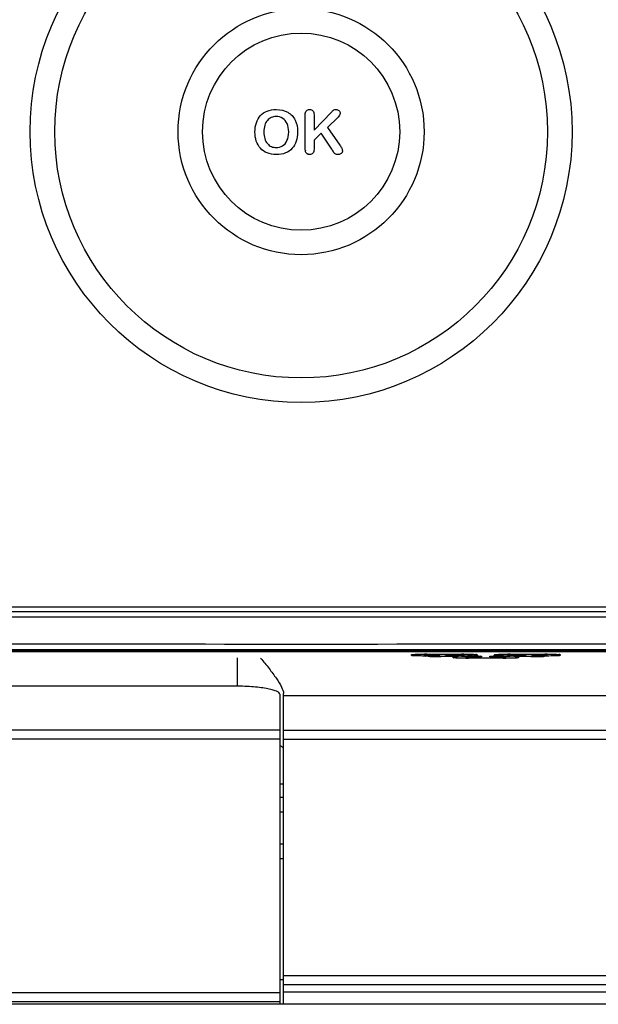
# Model space of a CAD drawing. Header units: millimetres. Extents: x 0 to 1500, y 0 to 1400.
# Tile 25 of 60: x 595 to 626, y 868 to 921. Entities that reach past the tile are written whole.
import ezdxf

# ---------------------------------------------------------------- set-up
doc = ezdxf.new("R2010")
doc.units = ezdxf.units.MM
doc.header["$LTSCALE"] = 91.259259
doc.layers.add('00_COMPONENTS', color=7, linetype='CONTINUOUS')

msp = doc.modelspace()

# ---------------------------------------------------------------- linework, layer by layer
at = {"layer": '00_COMPONENTS', "color": 7, "linetype": 'CONTINUOUS'}
for p, q in [((610.095, 914.359), (610.095, 916.113)), ((610.573, 915.286), (611.512, 916.265)), ((610.573, 916.113), (610.573, 915.286)), ((611.876, 915.988), (611.295, 915.437)), ((610.965, 915.117), (610.573, 914.742)), ((611.53, 914.248), (610.965, 915.117)), ((611.295, 915.437), (611.964, 914.478)), ((610.573, 914.742), (610.573, 914.254)), ((642.972, 889.453), (576.772, 889.453)), ((643.071, 889.203), (576.672, 889.203)), ((639.922, 887.06), (579.822, 887.06)), ((579.872, 887.053), (639.872, 887.053)), ((615.889, 886.886), (615.913, 886.889)), ((615.913, 886.889), (615.92, 886.89)), ((615.92, 886.89), (615.928, 886.891)), ((615.928, 886.891), (615.937, 886.891)), ((615.937, 886.891), (615.946, 886.892)), ((615.946, 886.892), (615.957, 886.893)), ((615.957, 886.893), (615.98, 886.894)), ((615.98, 886.894), (616.006, 886.896)), ((616.006, 886.896), (616.036, 886.897)), ((616.036, 886.897), (616.069, 886.898)), ((616.069, 886.898), (616.104, 886.9)), ((616.104, 886.9), (616.164, 886.901)), ((616.164, 886.901), (616.23, 886.903)), ((616.23, 886.903), (616.302, 886.905)), ((616.302, 886.905), (616.38, 886.906)), ((616.38, 886.906), (616.463, 886.907)), ((616.463, 886.907), (616.559, 886.907)), ((616.518, 886.907), (616.525, 886.897)), ((616.525, 886.897), (616.53, 886.89)), ((616.53, 886.89), (616.536, 886.883)), ((616.536, 886.883), (616.542, 886.877)), ((616.542, 886.877), (616.548, 886.871)), ((616.548, 886.871), (616.555, 886.866)), ((616.555, 886.866), (616.561, 886.861)), ((616.559, 886.907), (616.684, 886.908)), ((616.561, 886.861), (616.568, 886.856)), ((616.568, 886.856), (616.575, 886.852)), ((616.575, 886.852), (616.582, 886.849)), ((616.582, 886.849), (616.59, 886.845)), ((616.59, 886.845), (616.597, 886.843)), ((616.597, 886.843), (616.604, 886.84)), ((616.604, 886.84), (616.611, 886.838)), ((616.611, 886.838), (616.618, 886.837)), ((616.618, 886.837), (616.625, 886.836)), ((616.625, 886.836), (616.63, 886.835)), ((616.63, 886.835), (616.636, 886.834)), ((616.636, 886.834), (616.641, 886.834)), ((616.641, 886.834), (616.647, 886.833)), ((616.647, 886.833), (616.653, 886.833)), ((616.653, 886.833), (616.659, 886.833)), ((616.659, 886.833), (616.676, 886.833)), ((616.676, 886.833), (617.086, 886.833)), ((616.684, 886.908), (618.624, 886.908)), ((617.086, 886.833), (617.128, 886.832)), ((617.128, 886.832), (617.186, 886.832)), ((617.186, 886.832), (617.222, 886.831)), ((617.222, 886.831), (617.238, 886.831)), ((617.238, 886.831), (617.312, 886.829)), ((617.312, 886.829), (617.318, 886.825)), ((617.312, 886.829), (617.317, 886.828)), ((617.317, 886.828), (617.327, 886.828)), ((617.318, 886.825), (617.325, 886.821)), ((617.325, 886.821), (617.332, 886.817)), ((617.327, 886.828), (617.336, 886.827)), ((617.332, 886.817), (617.34, 886.814)), ((617.336, 886.827), (617.344, 886.827)), ((617.34, 886.814), (617.347, 886.811)), ((617.344, 886.827), (617.35, 886.827)), ((617.347, 886.811), (617.354, 886.809)), ((617.35, 886.827), (617.356, 886.826)), ((617.354, 886.809), (617.361, 886.807)), ((617.356, 886.826), (617.36, 886.826)), ((617.36, 886.826), (617.362, 886.826)), ((617.361, 886.807), (617.368, 886.805)), ((617.368, 886.805), (617.375, 886.804)), ((617.375, 886.804), (617.38, 886.803)), ((617.38, 886.803), (617.386, 886.803)), ((617.386, 886.803), (617.391, 886.802)), ((617.391, 886.802), (617.397, 886.802)), ((617.397, 886.802), (617.403, 886.802)), ((617.403, 886.802), (617.409, 886.802)), ((617.409, 886.802), (617.417, 886.801)), ((617.417, 886.801), (617.426, 886.801)), ((617.426, 886.801), (617.702, 886.801)), ((617.697, 886.833), (617.702, 886.833)), ((617.702, 886.833), (618.569, 886.833)), ((618.559, 886.801), (619.357, 886.801)), ((618.569, 886.833), (618.578, 886.833)), ((618.578, 886.833), (618.586, 886.833)), ((618.586, 886.833), (618.593, 886.833)), ((618.593, 886.833), (618.6, 886.834)), ((618.6, 886.834), (618.606, 886.834)), ((618.606, 886.834), (618.612, 886.835)), ((618.612, 886.835), (618.618, 886.835)), ((618.618, 886.835), (618.625, 886.837)), ((618.624, 886.908), (618.743, 886.907)), ((618.625, 886.837), (618.632, 886.838)), ((618.632, 886.838), (618.639, 886.84)), ((618.639, 886.84), (618.646, 886.842)), ((618.646, 886.842), (618.653, 886.845)), ((618.653, 886.845), (618.66, 886.848)), ((618.66, 886.848), (618.666, 886.851)), ((618.666, 886.851), (618.673, 886.855)), ((618.673, 886.855), (618.68, 886.859)), ((618.68, 886.859), (618.687, 886.864)), ((618.687, 886.864), (618.694, 886.869)), ((618.694, 886.869), (618.7, 886.875)), ((618.7, 886.875), (618.706, 886.881)), ((618.706, 886.881), (618.712, 886.888)), ((618.712, 886.888), (618.717, 886.895)), ((618.717, 886.895), (618.722, 886.902)), ((618.722, 886.902), (618.726, 886.907)), ((618.743, 886.907), (618.827, 886.906)), ((618.76, 886.801), (618.761, 886.8)), ((618.761, 886.8), (618.765, 886.791)), ((618.765, 886.791), (618.77, 886.784)), ((618.827, 886.906), (618.907, 886.905)), ((618.907, 886.905), (618.981, 886.904)), ((618.981, 886.904), (619.05, 886.902)), ((619.05, 886.902), (619.112, 886.9)), ((619.112, 886.9), (619.15, 886.899)), ((619.15, 886.899), (619.184, 886.898)), ((619.184, 886.898), (619.216, 886.897)), ((619.216, 886.897), (619.245, 886.895)), ((619.245, 886.895), (619.271, 886.894)), ((619.271, 886.894), (619.282, 886.893)), ((619.282, 886.893), (619.293, 886.892)), ((619.293, 886.892), (619.303, 886.892)), ((619.303, 886.892), (619.313, 886.891)), ((619.313, 886.891), (619.321, 886.89)), ((619.321, 886.89), (619.329, 886.89)), ((619.329, 886.89), (619.335, 886.889)), ((619.335, 886.889), (619.341, 886.888)), ((619.341, 886.888), (619.346, 886.888)), ((619.346, 886.888), (619.35, 886.887)), ((619.35, 886.887), (619.353, 886.887)), ((619.357, 886.801), (619.436, 886.8)), ((619.436, 886.8), (619.488, 886.799)), ((619.488, 886.799), (619.564, 886.797)), ((619.564, 886.797), (619.567, 886.797)), ((619.567, 886.797), (619.577, 886.797)), ((619.577, 886.797), (619.586, 886.796)), ((619.586, 886.796), (619.594, 886.796)), ((619.594, 886.796), (619.6, 886.795)), ((619.6, 886.795), (619.606, 886.795)), ((619.606, 886.795), (619.61, 886.794)), ((619.61, 886.794), (619.612, 886.794)), ((620.128, 886.794), (620.128, 886.794)), ((620.128, 886.794), (620.129, 886.794)), ((620.129, 886.794), (620.131, 886.794)), ((620.131, 886.794), (620.135, 886.795)), ((620.135, 886.795), (620.139, 886.795)), ((620.139, 886.795), (620.144, 886.795)), ((620.144, 886.795), (620.149, 886.796)), ((620.149, 886.796), (620.156, 886.796)), ((620.156, 886.796), (620.163, 886.796)), ((620.163, 886.796), (620.18, 886.797)), ((620.18, 886.797), (620.256, 886.799)), ((620.256, 886.799), (620.298, 886.8)), ((620.298, 886.8), (620.328, 886.801)), ((620.328, 886.801), (620.377, 886.801)), ((620.377, 886.801), (620.429, 886.801)), ((620.389, 886.886), (620.413, 886.889)), ((620.413, 886.889), (620.42, 886.89)), ((620.42, 886.89), (620.428, 886.891)), ((620.428, 886.891), (620.437, 886.891)), ((620.429, 886.801), (621.184, 886.801)), ((620.437, 886.891), (620.446, 886.892)), ((620.446, 886.892), (620.457, 886.893)), ((620.457, 886.893), (620.48, 886.894)), ((620.48, 886.894), (620.506, 886.896)), ((620.506, 886.896), (620.536, 886.897)), ((620.536, 886.897), (620.569, 886.898)), ((620.569, 886.898), (620.604, 886.9)), ((620.604, 886.9), (620.664, 886.901)), ((620.664, 886.901), (620.73, 886.903)), ((620.73, 886.903), (620.802, 886.905)), ((620.802, 886.905), (620.88, 886.906)), ((620.88, 886.906), (620.963, 886.907)), ((620.963, 886.907), (621.059, 886.907)), ((620.972, 886.781), (620.977, 886.789)), ((620.977, 886.789), (620.981, 886.797)), ((620.981, 886.797), (620.983, 886.801)), ((621.018, 886.907), (621.025, 886.897)), ((621.025, 886.897), (621.03, 886.89)), ((621.03, 886.89), (621.036, 886.883)), ((621.036, 886.883), (621.042, 886.877)), ((621.042, 886.877), (621.048, 886.871)), ((621.048, 886.871), (621.055, 886.866)), ((621.055, 886.866), (621.061, 886.861)), ((621.059, 886.907), (621.184, 886.908)), ((621.061, 886.861), (621.068, 886.856)), ((621.068, 886.856), (621.075, 886.852)), ((621.075, 886.852), (621.082, 886.849)), ((621.082, 886.849), (621.09, 886.845)), ((621.09, 886.845), (621.097, 886.843)), ((621.097, 886.843), (621.104, 886.84)), ((621.104, 886.84), (621.111, 886.838)), ((621.111, 886.838), (621.118, 886.837)), ((621.118, 886.837), (621.125, 886.836)), ((621.125, 886.836), (621.13, 886.835)), ((621.13, 886.835), (621.136, 886.834)), ((621.136, 886.834), (621.141, 886.834)), ((621.141, 886.834), (621.147, 886.833)), ((621.147, 886.833), (621.153, 886.833)), ((621.153, 886.833), (621.159, 886.833)), ((621.159, 886.833), (621.167, 886.833)), ((621.167, 886.833), (621.176, 886.833)), ((621.176, 886.833), (622.042, 886.833)), ((621.184, 886.908), (623.124, 886.908)), ((622.047, 886.833), (622.042, 886.833)), ((622.042, 886.801), (622.319, 886.801)), ((622.319, 886.801), (622.328, 886.801)), ((622.328, 886.801), (622.336, 886.802)), ((622.336, 886.802), (622.343, 886.802)), ((622.343, 886.802), (622.35, 886.802)), ((622.35, 886.802), (622.356, 886.803)), ((622.356, 886.803), (622.362, 886.803)), ((622.362, 886.803), (622.368, 886.804)), ((622.368, 886.804), (622.375, 886.805)), ((622.375, 886.805), (622.382, 886.807)), ((622.378, 886.825), (622.378, 886.825)), ((622.378, 886.825), (622.379, 886.825)), ((622.379, 886.825), (622.381, 886.826)), ((622.381, 886.826), (622.385, 886.826)), ((622.382, 886.807), (622.389, 886.808)), ((622.385, 886.826), (622.389, 886.826)), ((622.389, 886.826), (622.394, 886.827)), ((622.389, 886.808), (622.396, 886.811)), ((622.394, 886.827), (622.399, 886.827)), ((622.396, 886.811), (622.403, 886.813)), ((622.399, 886.827), (622.406, 886.827)), ((622.403, 886.813), (622.41, 886.816)), ((622.406, 886.827), (622.413, 886.828)), ((622.41, 886.816), (622.416, 886.82)), ((622.413, 886.828), (622.431, 886.829)), ((622.416, 886.82), (622.423, 886.824)), ((622.423, 886.824), (622.43, 886.828)), ((622.43, 886.828), (622.431, 886.829)), ((622.431, 886.829), (622.506, 886.831)), ((622.506, 886.831), (622.548, 886.832)), ((622.548, 886.832), (622.578, 886.832)), ((622.578, 886.832), (622.627, 886.833)), ((622.627, 886.833), (622.679, 886.833)), ((622.679, 886.833), (623.069, 886.833)), ((623.069, 886.833), (623.078, 886.833)), ((623.078, 886.833), (623.086, 886.833)), ((623.086, 886.833), (623.093, 886.833)), ((623.093, 886.833), (623.1, 886.834)), ((623.1, 886.834), (623.106, 886.834)), ((623.106, 886.834), (623.112, 886.835)), ((623.112, 886.835), (623.118, 886.835)), ((623.118, 886.835), (623.125, 886.837)), ((623.124, 886.908), (623.243, 886.907)), ((623.125, 886.837), (623.132, 886.838)), ((623.132, 886.838), (623.139, 886.84)), ((623.139, 886.84), (623.146, 886.842)), ((623.146, 886.842), (623.153, 886.845)), ((623.153, 886.845), (623.16, 886.848)), ((623.16, 886.848), (623.166, 886.851)), ((623.166, 886.851), (623.173, 886.855)), ((623.173, 886.855), (623.18, 886.859)), ((623.18, 886.859), (623.187, 886.864)), ((623.187, 886.864), (623.194, 886.869)), ((623.194, 886.869), (623.2, 886.875)), ((623.2, 886.875), (623.206, 886.881)), ((623.206, 886.881), (623.212, 886.888)), ((623.212, 886.888), (623.217, 886.895)), ((623.217, 886.895), (623.222, 886.902)), ((623.222, 886.902), (623.226, 886.907)), ((623.243, 886.907), (623.327, 886.906)), ((623.327, 886.906), (623.407, 886.905)), ((623.407, 886.905), (623.481, 886.904)), ((623.481, 886.904), (623.55, 886.902)), ((623.55, 886.902), (623.612, 886.9)), ((623.612, 886.9), (623.65, 886.899)), ((623.65, 886.899), (623.684, 886.898)), ((623.684, 886.898), (623.716, 886.897)), ((623.716, 886.897), (623.745, 886.895)), ((623.745, 886.895), (623.771, 886.894)), ((623.771, 886.894), (623.782, 886.893)), ((623.782, 886.893), (623.793, 886.892)), ((623.793, 886.892), (623.803, 886.892)), ((623.803, 886.892), (623.813, 886.891)), ((623.813, 886.891), (623.821, 886.89)), ((623.821, 886.89), (623.829, 886.89)), ((623.829, 886.89), (623.835, 886.889)), ((623.835, 886.889), (623.841, 886.888)), ((623.841, 886.888), (623.846, 886.888)), ((623.846, 886.888), (623.85, 886.887)), ((623.85, 886.887), (623.853, 886.887)), ((618.232, 886.774), (618.238, 886.774)), ((618.77, 886.784), (618.775, 886.776)), ((618.775, 886.776), (618.78, 886.769)), ((618.78, 886.769), (618.786, 886.762)), ((618.786, 886.762), (618.792, 886.756)), ((618.792, 886.756), (618.798, 886.75)), ((618.798, 886.75), (618.805, 886.745)), ((618.805, 886.745), (618.811, 886.74)), ((618.811, 886.74), (618.818, 886.736)), ((618.818, 886.736), (618.825, 886.732)), ((618.825, 886.732), (618.832, 886.728)), ((618.832, 886.728), (618.84, 886.725)), ((618.84, 886.725), (618.847, 886.722)), ((618.847, 886.722), (618.854, 886.72)), ((618.854, 886.72), (618.861, 886.718)), ((618.861, 886.718), (618.868, 886.716)), ((618.868, 886.716), (618.875, 886.715)), ((618.875, 886.715), (618.88, 886.714)), ((618.88, 886.714), (618.886, 886.714)), ((618.886, 886.714), (618.891, 886.713)), ((618.891, 886.713), (618.897, 886.713)), ((618.897, 886.713), (618.903, 886.713)), ((618.903, 886.713), (618.909, 886.713)), ((618.909, 886.713), (618.917, 886.712)), ((618.917, 886.712), (618.926, 886.712)), ((618.926, 886.712), (620.819, 886.712)), ((620.819, 886.712), (620.828, 886.712)), ((620.828, 886.712), (620.836, 886.713)), ((620.836, 886.713), (620.843, 886.713)), ((620.843, 886.713), (620.85, 886.713)), ((620.85, 886.713), (620.856, 886.714)), ((620.856, 886.714), (620.862, 886.714)), ((620.862, 886.714), (620.868, 886.715)), ((620.868, 886.715), (620.875, 886.716)), ((620.875, 886.716), (620.882, 886.718)), ((620.882, 886.718), (620.889, 886.719)), ((620.889, 886.719), (620.896, 886.722)), ((620.896, 886.722), (620.903, 886.724)), ((620.903, 886.724), (620.91, 886.727)), ((620.91, 886.727), (620.916, 886.731)), ((620.916, 886.731), (620.923, 886.735)), ((620.923, 886.735), (620.93, 886.739)), ((620.93, 886.739), (620.937, 886.744)), ((620.937, 886.744), (620.944, 886.749)), ((620.944, 886.749), (620.95, 886.755)), ((620.95, 886.755), (620.956, 886.761)), ((620.956, 886.761), (620.962, 886.767)), ((620.962, 886.767), (620.967, 886.774)), ((620.967, 886.774), (620.972, 886.781)), ((606.222, 885.173), (593.522, 885.173)), ((608.722, 884.739), (608.722, 867.943)), ((608.922, 867.943), (608.922, 884.773)), ((608.922, 879.868), (608.722, 879.868)), ((608.722, 879.168), (608.922, 879.168)), ((608.722, 878.368), (608.922, 878.368)), ((608.922, 876.618), (608.722, 876.618)), ((608.922, 875.818), (608.722, 875.818)), ((608.722, 869.283), (608.922, 869.283)), ((664.272, 868.597), (608.922, 868.597)), ((664.875, 867.943), (553.768, 867.943)), ((608.722, 868.083), (591.022, 868.083))]:
    msp.add_line(p, q, dxfattribs=at)
at = {"layer": '00_COMPONENTS', "color": 9, "linetype": 'CONTINUOUS'}
for p, q in [((643.055, 888.903), (576.688, 888.903)), ((615.847, 886.834), (615.847, 886.879)), ((616.597, 886.803), (616.597, 886.805)), ((616.647, 886.879), (616.647, 886.834)), ((616.684, 886.88), (616.684, 886.908)), ((618.559, 886.88), (616.684, 886.88)), ((617.397, 886.821), (617.397, 886.803)), ((617.434, 886.773), (617.434, 886.801)), ((617.697, 886.805), (617.697, 886.833)), ((617.697, 886.833), (617.702, 886.833)), ((618.559, 886.805), (617.697, 886.805)), ((618.559, 886.88), (618.559, 886.908)), ((618.559, 886.805), (618.559, 886.833)), ((618.597, 886.834), (618.597, 886.879)), ((618.684, 886.908), (618.705, 886.907)), ((618.934, 886.759), (618.934, 886.801)), ((619.309, 886.759), (619.309, 886.801)), ((619.397, 886.879), (619.397, 886.834)), ((619.647, 886.79), (619.647, 886.771)), ((620.097, 886.771), (620.097, 886.79)), ((620.347, 886.834), (620.347, 886.879)), ((620.347, 886.833), (620.347, 886.834)), ((620.434, 886.759), (620.434, 886.801)), ((620.809, 886.759), (620.809, 886.801)), ((621.147, 886.879), (621.147, 886.834)), ((621.184, 886.88), (621.184, 886.908)), ((623.059, 886.88), (621.184, 886.88)), ((621.184, 886.805), (621.184, 886.833)), ((622.047, 886.805), (621.184, 886.805)), ((622.047, 886.833), (622.047, 886.805)), ((622.309, 886.773), (622.309, 886.801)), ((622.347, 886.803), (622.347, 886.821)), ((623.059, 886.88), (623.059, 886.908)), ((623.097, 886.834), (623.097, 886.879)), ((623.147, 886.805), (623.147, 886.803)), ((623.184, 886.908), (623.205, 886.907)), ((623.897, 886.879), (623.897, 886.834)), ((606.422, 885.173), (606.422, 886.716)), ((618.22, 886.773), (617.434, 886.773)), ((618.097, 886.714), (618.097, 886.758)), ((618.097, 886.713), (618.097, 886.714)), ((618.897, 886.758), (618.897, 886.714)), ((619.309, 886.759), (618.934, 886.759)), ((618.934, 886.684), (618.934, 886.712)), ((620.809, 886.684), (618.934, 886.684)), ((620.809, 886.759), (620.434, 886.759)), ((620.809, 886.684), (620.809, 886.712)), ((620.847, 886.714), (620.847, 886.758)), ((622.309, 886.773), (621.523, 886.773)), ((621.647, 886.758), (621.647, 886.714)), ((662.336, 884.646), (608.922, 884.646)), ((591.022, 882.812), (608.722, 882.812)), ((663.265, 882.775), (608.922, 882.775)), ((591.022, 882.32), (608.722, 882.32)), ((663.265, 882.283), (608.922, 882.283)), ((664.872, 869.49), (608.922, 869.49)), ((664.872, 868.991), (608.922, 868.991)), ((591.022, 868.583), (608.722, 868.583))]:
    msp.add_line(p, q, dxfattribs=at)
at = {"layer": '00_COMPONENTS', "color": 7, "linetype": 'CONTINUOUS'}
for radius in [14.671, 13.339, 6.661, 5.339]:
    msp.add_circle((609.872, 915.203), radius, dxfattribs=at)
for centre, radius, start, end in [((611.718, 916.237), 0.161, 117.0621, 124.9562), ((611.011, 914.26), 0.913, 183.3315, 184.6159), ((610.332, 914.208), 0.244, 236.1568, 241.0868), ((618.183, 918.126), 7.701, 210.2415, 211.1706), ((617.608, 917.781), 7.031, 211.1838, 211.3899), ((616.647, 887.027), 0.148, 259.8317, 269.9374), ((618.597, 887.027), 0.148, 270.0626, 280.1683), ((621.147, 887.027), 0.148, 259.8317, 269.9374), ((623.097, 887.027), 0.148, 270.0626, 280.1683), ((618.21, 887.276), 0.503, 271.1281, 273.1268), ((618.206, 887.342), 0.569, 273.1839, 277.8739), ((618.897, 886.907), 0.148, 259.8317, 269.9374), ((620.847, 886.907), 0.148, 270.0626, 280.1683), ((621.538, 887.343), 0.569, 262.1276, 266.8049), ((621.533, 887.276), 0.502, 266.8625, 268.8708)]:
    msp.add_arc(centre, radius, start, end, dxfattribs=at)
at = {"layer": '00_COMPONENTS', "color": 9, "linetype": 'CONTINUOUS'}
for centre, radius, start, end in [((609.872, 18044.36), 17156.904, 269.8891834, 270.1108166), ((609.872, 18061.11), 17173.954, 269.8892389, 270.1107611), ((616.646, 886.983), 0.149, 210.8046, 220.023), ((616.647, 886.984), 0.15, 220.0251, 230.0098), ((616.684, 863.153), 23.755, 89.9999, 90.3018), ((616.647, 886.983), 0.148, 259.8317, 269.9374), ((617.062, 878.1), 8.733, 88.9084, 90.0172), ((617.397, 886.951), 0.148, 259.8317, 269.9374), ((618.559, 862.924), 23.984, 89.6991, 89.9981), ((618.56, 910.396), 23.591, 269.9986, 270.3511), ((618.597, 886.983), 0.148, 270.0626, 280.1683), ((618.597, 886.984), 0.15, 309.9902, 319.9749), ((618.598, 886.983), 0.149, 319.977, 329.1945), ((618.947, 892.861), 6.051, 271.9339, 272.8259), ((619.312, 878.069), 8.733, 88.9084, 90.0172), ((620.427, 878.582), 8.219, 89.9481, 91.1242), ((620.848, 886.863), 0.149, 320.0188, 335.4727), ((621.146, 886.983), 0.149, 210.8046, 220.023), ((621.147, 886.984), 0.15, 220.0251, 230.0098), ((621.183, 910.097), 23.292, 269.6447, 270.0042), ((621.184, 863.153), 23.755, 89.9999, 90.3018), ((621.147, 886.983), 0.148, 259.8317, 269.9374), ((622.347, 886.951), 0.148, 270.0626, 280.1683), ((622.677, 878.614), 8.219, 89.9481, 91.1242), ((622.697, 892.829), 6.051, 271.9339, 272.8259), ((623.059, 862.924), 23.984, 89.6991, 89.9981), ((623.097, 886.983), 0.148, 270.0626, 280.1683), ((623.097, 886.984), 0.15, 309.9902, 319.9749), ((623.098, 886.983), 0.149, 319.977, 329.1945), ((617.225, 897.938), 11.162, 268.0329, 268.6083), ((617.386, 905.195), 18.421, 268.6565, 269.4768), ((617.426, 909.086), 22.313, 269.4639, 269.6453), ((617.433, 910.065), 23.292, 269.6447, 270.0042), ((618.385, 883.87), 2.908, 93.2466, 93.75), ((618.933, 909.976), 23.292, 269.6447, 270.0042), ((618.897, 886.862), 0.148, 259.8317, 269.9374), ((619.312, 895.592), 8.833, 269.9803, 270.8699), ((619.341, 893.598), 6.838, 270.8861, 271.1506), ((620.402, 893.545), 6.785, 268.8449, 269.1128), ((620.428, 895.368), 8.609, 269.1278, 269.8022), ((620.437, 896.896), 10.137, 269.7843, 269.9874), ((620.81, 910.275), 23.591, 269.9986, 270.3511), ((620.847, 886.862), 0.148, 270.0626, 280.1683), ((620.847, 886.864), 0.15, 309.9902, 319.9749), ((621.393, 889.06), 2.365, 273.4223, 274.2416), ((622.31, 910.364), 23.591, 269.9986, 270.3511), ((622.318, 909.08), 22.307, 270.3509, 270.5317), ((622.382, 903.742), 16.968, 270.484, 271.3757), ((622.541, 897.174), 10.398, 271.3655, 271.9834)]:
    msp.add_arc(centre, radius, start, end, dxfattribs=at)
at = {"layer": '00_COMPONENTS', "color": 7, "linetype": 'CONTINUOUS'}
for points in [[(607.676, 916.075), (607.774, 916.181), (607.895, 916.261), (608.037, 916.318)], [(608.037, 916.318), (608.178, 916.374), (608.339, 916.403), (608.519, 916.403)], [(608.519, 916.403), (608.764, 916.403), (608.973, 916.353), (609.149, 916.253)], [(609.149, 916.253), (609.324, 916.153), (609.458, 916.013), (609.548, 915.83)], [(610.095, 916.113), (610.095, 916.21), (610.116, 916.282), (610.158, 916.331)], [(610.158, 916.331), (610.2, 916.379), (610.258, 916.403), (610.332, 916.403)], [(610.332, 916.403), (610.403, 916.403), (610.461, 916.379), (610.506, 916.331)], [(610.506, 916.331), (610.551, 916.282), (610.573, 916.21), (610.573, 916.113)], [(611.512, 916.265), (611.557, 916.311), (611.594, 916.347), (611.626, 916.369)], [(611.645, 916.381), (611.674, 916.395), (611.71, 916.403), (611.753, 916.403)], [(611.753, 916.403), (611.821, 916.403), (611.877, 916.382), (611.919, 916.342)], [(611.983, 916.195), (611.983, 916.124), (611.946, 916.055), (611.876, 915.988)], [(611.919, 916.342), (611.961, 916.302), (611.983, 916.253), (611.983, 916.195)], [(607.372, 915.189), (607.372, 915.37), (607.398, 915.537), (607.449, 915.688)], [(607.449, 915.688), (607.501, 915.84), (607.576, 915.968), (607.676, 916.075)], [(608.045, 915.812), (607.987, 915.743), (607.94, 915.654), (607.906, 915.548)], [(608.254, 915.968), (608.173, 915.933), (608.103, 915.88), (608.045, 915.812)], [(608.519, 916.023), (608.423, 916.023), (608.334, 916.004), (608.254, 915.968)], [(608.875, 915.925), (608.772, 915.989), (608.653, 916.023), (608.519, 916.023)], [(609.114, 915.638), (609.059, 915.764), (608.978, 915.86), (608.875, 915.925)], [(609.199, 915.189), (609.199, 915.361), (609.17, 915.511), (609.114, 915.638)], [(609.548, 915.83), (609.638, 915.646), (609.683, 915.432), (609.683, 915.186)], [(607.446, 914.695), (607.396, 914.846), (607.372, 915.012), (607.372, 915.189)], [(607.906, 915.548), (607.872, 915.442), (607.856, 915.321), (607.856, 915.189)], [(607.856, 915.189), (607.856, 915.054), (607.872, 914.933), (607.906, 914.825)], [(609.107, 914.718), (609.168, 914.845), (609.199, 915.003), (609.199, 915.189)], [(609.683, 915.186), (609.683, 915.003), (609.658, 914.837), (609.609, 914.689)], [(607.667, 914.303), (607.57, 914.412), (607.496, 914.542), (607.446, 914.695)], [(607.906, 914.825), (607.94, 914.716), (607.988, 914.626), (608.049, 914.555)], [(608.049, 914.555), (608.111, 914.484), (608.181, 914.431), (608.262, 914.396)], [(608.862, 914.434), (608.965, 914.496), (609.046, 914.589), (609.107, 914.718)], [(609.609, 914.689), (609.559, 914.539), (609.485, 914.41), (609.387, 914.301)], [(608.034, 914.052), (607.887, 914.111), (607.765, 914.194), (607.667, 914.303)], [(608.529, 913.963), (608.344, 913.963), (608.178, 913.993), (608.034, 914.052)], [(608.262, 914.396), (608.342, 914.36), (608.429, 914.343), (608.526, 914.343)], [(608.526, 914.343), (608.648, 914.343), (608.759, 914.373), (608.862, 914.434)], [(609.023, 914.05), (608.878, 913.992), (608.714, 913.963), (608.529, 913.963)], [(609.387, 914.301), (609.287, 914.191), (609.167, 914.108), (609.023, 914.05)], [(610.099, 914.207), (610.096, 914.244), (610.095, 914.295), (610.095, 914.359)], [(610.108, 914.132), (610.104, 914.149), (610.102, 914.167), (610.1, 914.186)], [(610.127, 914.082), (610.119, 914.097), (610.113, 914.114), (610.108, 914.132)], [(610.196, 914.005), (610.167, 914.025), (610.144, 914.051), (610.127, 914.082)], [(610.332, 913.963), (610.29, 913.963), (610.251, 913.974), (610.214, 913.995)], [(610.505, 914.034), (610.461, 913.987), (610.403, 913.963), (610.332, 913.963)], [(610.573, 914.254), (610.573, 914.154), (610.551, 914.082), (610.505, 914.034)], [(611.713, 914.005), (611.671, 914.034), (611.636, 914.071), (611.606, 914.119)], [(611.876, 913.963), (611.808, 913.963), (611.755, 913.977), (611.713, 914.005)], [(612.043, 914.021), (612.001, 913.982), (611.946, 913.963), (611.876, 913.963)], [(611.964, 914.478), (612.011, 914.41), (612.046, 914.352), (612.07, 914.302)], [(612.106, 914.157), (612.106, 914.104), (612.085, 914.059), (612.043, 914.021)], [(612.07, 914.302), (612.093, 914.252), (612.106, 914.204), (612.106, 914.157)], [(616.621, 886.881), (616.599, 886.885), (616.577, 886.894), (616.559, 886.907)], [(616.597, 886.805), (616.626, 886.806), (616.655, 886.816), (616.679, 886.832)], [(617.697, 886.805), (617.726, 886.806), (617.756, 886.816), (617.779, 886.833)], [(618.284, 886.779), (618.319, 886.783), (618.354, 886.791), (618.388, 886.801)], [(618.623, 886.881), (618.645, 886.885), (618.667, 886.894), (618.685, 886.907)], [(618.871, 886.76), (618.842, 886.766), (618.813, 886.78), (618.792, 886.801)], [(619.647, 886.771), (619.618, 886.771), (619.587, 886.78), (619.563, 886.797)], [(620.148, 886.78), (620.159, 886.784), (620.17, 886.79), (620.18, 886.797)], [(620.873, 886.76), (620.902, 886.766), (620.931, 886.78), (620.952, 886.801)], [(621.121, 886.881), (621.099, 886.885), (621.077, 886.894), (621.059, 886.907)], [(621.46, 886.779), (621.425, 886.783), (621.39, 886.791), (621.356, 886.801)], [(622.047, 886.805), (622.018, 886.806), (621.988, 886.816), (621.964, 886.833)], [(623.147, 886.805), (623.118, 886.806), (623.088, 886.816), (623.064, 886.832)], [(623.123, 886.881), (623.145, 886.885), (623.167, 886.894), (623.185, 886.907)], [(620.097, 886.771), (620.114, 886.771), (620.132, 886.774), (620.148, 886.78)]]:
    msp.add_open_spline(points, degree=3, dxfattribs=at)
at = {"layer": '00_COMPONENTS', "color": 9, "linetype": 'CONTINUOUS'}
for points, knots in [([(615.847, 886.879), (615.847, 886.883), (615.873, 886.884), (615.902, 886.891), (615.968, 886.893), (616.015, 886.896), (616.043, 886.897)], [0, 0, 0, 0, 0.069331, 0.262318, 0.575525, 1, 1, 1, 1]), ([(616.597, 886.805), (616.499, 886.805), (616.358, 886.807), (616.18, 886.811), (616.069, 886.814), (615.978, 886.818), (615.912, 886.823), (615.87, 886.827), (615.853, 886.83), (615.847, 886.833), (615.847, 886.834)], [0, 0, 0, 0, 0.389389, 0.561807, 0.711571, 0.833627, 0.923973, 0.979717, 0.994127, 1, 1, 1, 1]), ([(616.043, 886.897), (616.078, 886.899), (616.243, 886.904), (616.408, 886.907), (616.539, 886.907)], [0, 0, 0, 0, 0.20821, 1, 1, 1, 1]), ([(616.6, 886.8), (616.599, 886.8), (616.598, 886.801), (616.597, 886.802), (616.597, 886.803)], [0, 0, 0, 0, 0.644071, 1, 1, 1, 1]), ([(616.842, 886.782), (616.786, 886.784), (616.714, 886.786), (616.634, 886.794), (616.608, 886.797), (616.6, 886.8)], [0, 0, 0, 0, 0.686964, 0.893462, 1, 1, 1, 1]), ([(616.684, 886.88), (616.675, 886.88), (616.662, 886.881), (616.653, 886.878), (616.647, 886.88), (616.647, 886.879)], [0, 0, 0, 0, 0.703518, 0.920935, 1, 1, 1, 1]), ([(616.647, 886.834), (616.647, 886.833), (616.653, 886.834), (616.662, 886.832), (616.675, 886.833), (616.684, 886.833)], [0, 0, 0, 0, 0.076196, 0.290586, 1, 1, 1, 1]), ([(617.228, 886.831), (617.252, 886.831), (617.293, 886.83), (617.344, 886.827), (617.379, 886.826), (617.391, 886.823), (617.397, 886.822), (617.397, 886.821)], [0, 0, 0, 0, 0.41261, 0.729418, 0.929027, 0.980632, 1, 1, 1, 1]), ([(617.397, 886.803), (617.397, 886.802), (617.403, 886.803), (617.412, 886.8), (617.425, 886.801), (617.434, 886.801)], [0, 0, 0, 0, 0.076196, 0.290586, 1, 1, 1, 1]), ([(618.597, 886.879), (618.597, 886.88), (618.591, 886.878), (618.581, 886.881), (618.568, 886.88), (618.559, 886.88)], [0, 0, 0, 0, 0.076196, 0.290586, 1, 1, 1, 1]), ([(618.559, 886.833), (618.568, 886.833), (618.581, 886.832), (618.591, 886.834), (618.597, 886.833), (618.597, 886.834)], [0, 0, 0, 0, 0.703518, 0.920935, 1, 1, 1, 1]), ([(619.151, 886.813), (619.119, 886.812), (618.97, 886.808), (618.821, 886.806), (618.704, 886.805)], [0, 0, 0, 0, 0.217185, 1, 1, 1, 1]), ([(618.705, 886.907), (618.752, 886.907), (618.918, 886.906), (619.083, 886.902), (619.201, 886.897)], [0, 0, 0, 0, 0.284386, 1, 1, 1, 1]), ([(619.201, 886.897), (619.229, 886.896), (619.276, 886.893), (619.342, 886.891), (619.371, 886.884), (619.397, 886.883), (619.397, 886.879)], [0, 0, 0, 0, 0.4245, 0.737706, 0.93063, 1, 1, 1, 1]), ([(619.318, 886.822), (619.313, 886.821), (619.288, 886.82), (619.264, 886.818), (619.245, 886.817)], [0, 0, 0, 0, 0.221569, 1, 1, 1, 1]), ([(619.397, 886.834), (619.397, 886.832), (619.387, 886.83), (619.375, 886.827), (619.349, 886.824), (619.329, 886.823), (619.318, 886.822)], [0, 0, 0, 0, 0.073725, 0.263638, 0.573367, 1, 1, 1, 1]), ([(619.478, 886.8), (619.502, 886.799), (619.543, 886.798), (619.594, 886.796), (619.629, 886.794), (619.641, 886.792), (619.647, 886.791), (619.647, 886.79)], [0, 0, 0, 0, 0.41261, 0.729418, 0.929027, 0.980632, 1, 1, 1, 1]), ([(620.097, 886.79), (620.097, 886.791), (620.102, 886.792), (620.115, 886.794), (620.15, 886.796), (620.201, 886.798), (620.242, 886.799), (620.266, 886.8)], [0, 0, 0, 0, 0.019382, 0.070909, 0.270537, 0.587424, 1, 1, 1, 1]), ([(620.347, 886.879), (620.347, 886.883), (620.373, 886.884), (620.402, 886.891), (620.468, 886.893), (620.515, 886.896), (620.543, 886.897)], [0, 0, 0, 0, 0.069331, 0.262318, 0.575525, 1, 1, 1, 1]), ([(620.35, 886.832), (620.349, 886.832), (620.348, 886.832), (620.347, 886.833), (620.347, 886.833)], [0, 0, 0, 0, 0.59086, 1, 1, 1, 1]), ([(620.592, 886.813), (620.536, 886.815), (620.464, 886.818), (620.384, 886.826), (620.358, 886.828), (620.35, 886.832)], [0, 0, 0, 0, 0.686964, 0.893462, 1, 1, 1, 1]), ([(620.543, 886.897), (620.578, 886.899), (620.743, 886.904), (620.908, 886.907), (621.039, 886.907)], [0, 0, 0, 0, 0.20821, 1, 1, 1, 1]), ([(621.038, 886.805), (620.997, 886.806), (620.848, 886.807), (620.699, 886.81), (620.592, 886.813)], [0, 0, 0, 0, 0.277234, 1, 1, 1, 1]), ([(621.184, 886.88), (621.175, 886.88), (621.162, 886.881), (621.153, 886.878), (621.147, 886.88), (621.147, 886.879)], [0, 0, 0, 0, 0.703518, 0.920935, 1, 1, 1, 1]), ([(621.147, 886.834), (621.147, 886.833), (621.153, 886.834), (621.162, 886.832), (621.175, 886.833), (621.184, 886.833)], [0, 0, 0, 0, 0.076196, 0.290586, 1, 1, 1, 1]), ([(622.309, 886.801), (622.318, 886.801), (622.331, 886.8), (622.341, 886.803), (622.347, 886.802), (622.347, 886.803)], [0, 0, 0, 0, 0.703518, 0.920935, 1, 1, 1, 1]), ([(622.347, 886.821), (622.347, 886.822), (622.352, 886.823), (622.365, 886.826), (622.4, 886.827), (622.451, 886.83), (622.492, 886.831), (622.516, 886.831)], [0, 0, 0, 0, 0.019382, 0.070909, 0.270537, 0.587424, 1, 1, 1, 1]), ([(623.147, 886.803), (623.147, 886.799), (623.127, 886.798), (623.104, 886.792), (623.053, 886.789), (623.017, 886.787), (622.995, 886.786)], [0, 0, 0, 0, 0.069978, 0.261709, 0.573983, 1, 1, 1, 1]), ([(623.097, 886.879), (623.097, 886.88), (623.091, 886.878), (623.081, 886.881), (623.068, 886.88), (623.059, 886.88)], [0, 0, 0, 0, 0.076196, 0.290586, 1, 1, 1, 1]), ([(623.059, 886.833), (623.068, 886.833), (623.081, 886.832), (623.091, 886.834), (623.097, 886.833), (623.097, 886.834)], [0, 0, 0, 0, 0.703518, 0.920935, 1, 1, 1, 1]), ([(623.798, 886.82), (623.759, 886.818), (623.542, 886.808), (623.325, 886.806), (623.147, 886.805)], [0, 0, 0, 0, 0.179855, 1, 1, 1, 1]), ([(623.205, 886.907), (623.252, 886.907), (623.418, 886.906), (623.583, 886.902), (623.701, 886.897)], [0, 0, 0, 0, 0.284386, 1, 1, 1, 1]), ([(623.701, 886.897), (623.729, 886.896), (623.776, 886.893), (623.842, 886.891), (623.871, 886.884), (623.897, 886.883), (623.897, 886.879)], [0, 0, 0, 0, 0.4245, 0.737706, 0.93063, 1, 1, 1, 1]), ([(623.897, 886.834), (623.897, 886.832), (623.885, 886.829), (623.869, 886.826), (623.836, 886.823), (623.813, 886.821), (623.798, 886.82)], [0, 0, 0, 0, 0.072083, 0.262462, 0.573165, 1, 1, 1, 1]), ([(618.1, 886.711), (618.099, 886.711), (618.098, 886.712), (618.098, 886.712), (618.097, 886.713)], [0, 0, 0, 0, 0.585026, 1, 1, 1, 1]), ([(618.788, 886.685), (618.702, 886.685), (618.545, 886.687), (618.339, 886.693), (618.202, 886.698), (618.13, 886.705), (618.107, 886.708), (618.1, 886.711)], [0, 0, 0, 0, 0.373196, 0.684323, 0.900673, 0.965852, 1, 1, 1, 1]), ([(618.934, 886.759), (618.925, 886.759), (618.912, 886.761), (618.903, 886.758), (618.897, 886.759), (618.897, 886.758)], [0, 0, 0, 0, 0.703518, 0.920935, 1, 1, 1, 1]), ([(618.897, 886.714), (618.897, 886.713), (618.903, 886.714), (618.912, 886.711), (618.925, 886.712), (618.934, 886.712)], [0, 0, 0, 0, 0.076196, 0.290586, 1, 1, 1, 1]), ([(619.647, 886.771), (619.647, 886.77), (619.641, 886.769), (619.628, 886.767), (619.594, 886.765), (619.543, 886.762), (619.501, 886.762), (619.478, 886.761)], [0, 0, 0, 0, 0.019362, 0.070895, 0.270526, 0.587417, 1, 1, 1, 1]), ([(620.265, 886.761), (620.242, 886.762), (620.2, 886.762), (620.15, 886.765), (620.115, 886.767), (620.102, 886.769), (620.097, 886.77), (620.097, 886.771)], [0, 0, 0, 0, 0.412609, 0.729416, 0.929026, 0.980632, 1, 1, 1, 1]), ([(620.847, 886.758), (620.847, 886.759), (620.841, 886.758), (620.831, 886.76), (620.818, 886.759), (620.809, 886.759)], [0, 0, 0, 0, 0.076196, 0.290586, 1, 1, 1, 1]), ([(620.809, 886.712), (620.818, 886.712), (620.831, 886.711), (620.841, 886.714), (620.847, 886.713), (620.847, 886.714)], [0, 0, 0, 0, 0.703518, 0.920935, 1, 1, 1, 1]), ([(621.534, 886.699), (621.498, 886.697), (621.305, 886.688), (621.112, 886.686), (620.954, 886.685)], [0, 0, 0, 0, 0.186119, 1, 1, 1, 1]), ([(621.647, 886.714), (621.647, 886.712), (621.637, 886.709), (621.625, 886.707), (621.599, 886.704), (621.579, 886.702), (621.568, 886.701)], [0, 0, 0, 0, 0.073725, 0.263638, 0.573367, 1, 1, 1, 1]), ([(621.645, 886.76), (621.646, 886.76), (621.646, 886.759), (621.647, 886.758), (621.647, 886.758)], [0, 0, 0, 0, 0.602527, 1, 1, 1, 1])]:
    msp.add_open_spline(points, degree=3, knots=knots, dxfattribs=at)
for points in [[(615.847, 886.834), (615.891, 886.834), (615.939, 886.858), (615.966, 886.893)], [(615.847, 886.879), (615.864, 886.879), (615.882, 886.882), (615.898, 886.888)], [(616.621, 886.836), (616.595, 886.841), (616.57, 886.853), (616.55, 886.869)], [(616.597, 886.803), (616.628, 886.803), (616.661, 886.814), (616.686, 886.832)], [(617.371, 886.805), (617.35, 886.809), (617.33, 886.817), (617.313, 886.828)], [(618.623, 886.836), (618.648, 886.841), (618.673, 886.853), (618.693, 886.869)], [(618.8, 886.749), (618.784, 886.763), (618.77, 886.781), (618.76, 886.801)], [(619.397, 886.834), (619.352, 886.834), (619.304, 886.858), (619.278, 886.893)], [(619.397, 886.879), (619.379, 886.879), (619.362, 886.882), (619.345, 886.888)], [(620.097, 886.79), (620.109, 886.79), (620.12, 886.791), (620.132, 886.794)], [(620.347, 886.834), (620.391, 886.834), (620.439, 886.858), (620.466, 886.893)], [(620.347, 886.879), (620.364, 886.879), (620.382, 886.882), (620.398, 886.888)], [(621.121, 886.836), (621.095, 886.841), (621.07, 886.853), (621.05, 886.869)], [(622.347, 886.821), (622.359, 886.821), (622.37, 886.822), (622.382, 886.825)], [(622.373, 886.805), (622.393, 886.809), (622.413, 886.817), (622.43, 886.828)], [(623.147, 886.803), (623.115, 886.803), (623.083, 886.814), (623.057, 886.832)], [(623.123, 886.836), (623.148, 886.841), (623.173, 886.853), (623.193, 886.869)], [(623.897, 886.834), (623.852, 886.834), (623.804, 886.858), (623.778, 886.893)], [(623.897, 886.879), (623.879, 886.879), (623.862, 886.882), (623.845, 886.888)], [(618.097, 886.714), (618.141, 886.714), (618.189, 886.737), (618.216, 886.773)], [(618.097, 886.758), (618.114, 886.758), (618.132, 886.761), (618.148, 886.767)], [(618.871, 886.716), (618.845, 886.721), (618.82, 886.732), (618.8, 886.749)], [(620.873, 886.716), (620.898, 886.721), (620.923, 886.732), (620.943, 886.749)], [(621.647, 886.714), (621.602, 886.714), (621.554, 886.737), (621.528, 886.773)], [(621.647, 886.758), (621.629, 886.758), (621.612, 886.761), (621.595, 886.767)]]:
    msp.add_open_spline(points, degree=3, dxfattribs=at)
at = {"layer": '00_COMPONENTS', "color": 7, "linetype": 'CONTINUOUS'}
for points, knots in [([(607.679, 886.693), (607.835, 886.506), (608.128, 886.145), (608.517, 885.622), (608.79, 885.182), (608.922, 884.893), (608.922, 884.773)], [0, 0, 0, 0, 0.316829, 0.605735, 0.843583, 1, 1, 1, 1]), ([(608.722, 884.739), (608.722, 884.771), (608.682, 884.823), (608.61, 884.869), (608.486, 884.928), (608.277, 884.99), (607.969, 885.053), (607.594, 885.105), (607.005, 885.158), (606.541, 885.173), (606.222, 885.173)], [0, 0, 0, 0, 0.037499, 0.06544, 0.100818, 0.194371, 0.316763, 0.464142, 0.631319, 1, 1, 1, 1]), ([(608.922, 881.778), (608.922, 881.793), (608.891, 881.879), (608.798, 881.916), (608.732, 881.944)], [0, 0, 0, 0, 0.168883, 1, 1, 1, 1])]:
    msp.add_open_spline(points, degree=3, knots=knots, dxfattribs=at)

doc.saveas('drawing.dxf')
